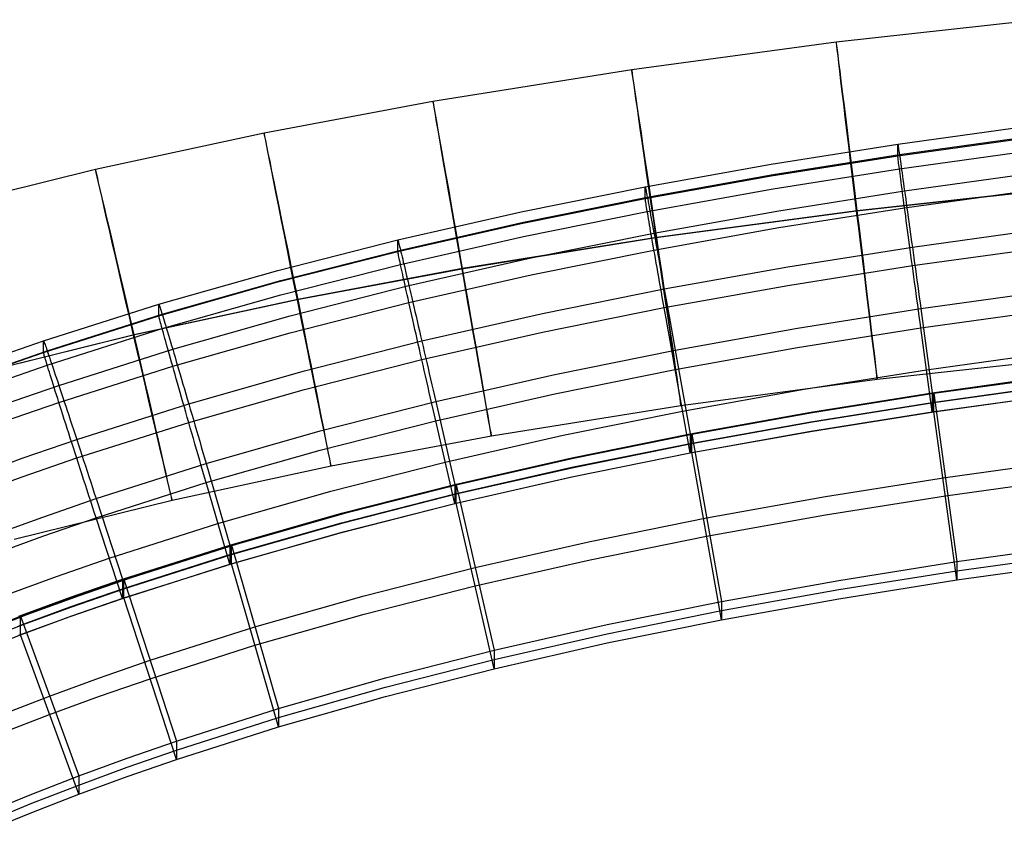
# Model space of a CAD drawing. Extents: x -1634 to -184, y -278 to 263.
# Tile 95 of 242: x -1528 to -1470, y 146 to 194. Entities that reach past the tile are written whole.
import ezdxf

# ---------------------------------------------------------------- set-up
doc = ezdxf.new("R2010")
doc.units = 0
doc.layers.add('PREDEFINITO', color=7, linetype='CONTINUOUS')

msp = doc.modelspace()

# ---------------------------------------------------------------- linework, layer by layer
at = {"layer": 'PREDEFINITO'}
for p, q in [((-1468.223, 194.253, 296.065), (-1480.277, 192.92, 296.098)), ((-1480.277, 192.92, 296.098), (-1492.313, 191.31, 296.132)), ((-1492.313, 191.31, 296.132), (-1504.002, 189.438, 296.165)), ((-1504.002, 189.438, 296.165), (-1513.942, 187.575, 296.193)), ((-1476.656, 186.92, 429.851), (-1469.175, 187.962, 429.828)), ((-1513.942, 187.575, 296.193), (-1523.861, 185.433, 296.222)), ((-1476.656, 186.243, 399.859), (-1469.175, 187.284, 399.835)), ((-1476.561, 186.308, 433.547), (-1469.093, 187.348, 433.524)), ((-1484.102, 185.741, 429.878), (-1476.656, 186.92, 429.851)), ((-1476.656, 186.92, 429.851), (-1476.655, 186.922, 430.193)), ((-1476.656, 186.243, 399.859), (-1476.656, 186.92, 429.851)), ((-1476.655, 186.922, 430.193), (-1476.653, 186.912, 430.534)), ((-1476.653, 186.912, 430.534), (-1476.649, 186.891, 430.875)), ((-1476.649, 186.891, 430.875), (-1476.643, 186.859, 431.215)), ((-1476.643, 186.859, 431.215), (-1476.636, 186.814, 431.553)), ((-1476.636, 186.814, 431.553), (-1476.628, 186.759, 431.89)), ((-1476.628, 186.759, 431.89), (-1476.617, 186.692, 432.225)), ((-1476.617, 186.692, 432.225), (-1476.606, 186.614, 432.557)), ((-1476.606, 186.614, 432.557), (-1476.593, 186.524, 432.886)), ((-1476.593, 186.524, 432.886), (-1476.578, 186.424, 433.212)), ((-1484.102, 185.063, 399.886), (-1476.656, 186.243, 399.859)), ((-1483.993, 185.13, 433.574), (-1476.561, 186.308, 433.547)), ((-1476.655, 186.229, 399.518), (-1476.656, 186.243, 399.859)), ((-1476.653, 186.204, 399.177), (-1476.655, 186.229, 399.518)), ((-1476.649, 186.168, 398.838), (-1476.653, 186.204, 399.177)), ((-1476.643, 186.12, 398.5), (-1476.649, 186.168, 398.838)), ((-1476.636, 186.061, 398.164), (-1476.643, 186.12, 398.5)), ((-1476.628, 185.99, 397.83), (-1476.636, 186.061, 398.164)), ((-1476.617, 185.908, 397.498), (-1476.628, 185.99, 397.83)), ((-1476.578, 186.424, 433.212), (-1476.562, 186.312, 433.534)), ((-1476.562, 186.312, 433.534), (-1476.544, 186.19, 433.853)), ((-1476.561, 185.464, 396.195), (-1469.093, 186.504, 396.171)), ((-1476.544, 186.19, 433.853), (-1476.525, 186.057, 434.167)), ((-1476.525, 186.057, 434.167), (-1476.504, 185.914, 434.476)), ((-1523.861, 185.433, 296.222), (-1533.761, 182.979, 296.251)), ((-1491.518, 184.411, 429.908), (-1484.102, 185.741, 429.878)), ((-1483.993, 184.287, 396.221), (-1476.561, 185.464, 396.195)), ((-1476.606, 185.815, 397.17), (-1476.617, 185.908, 397.498)), ((-1476.593, 185.711, 396.845), (-1476.606, 185.815, 397.17)), ((-1476.578, 185.596, 396.524), (-1476.593, 185.711, 396.845)), ((-1476.562, 185.47, 396.207), (-1476.578, 185.596, 396.524)), ((-1476.544, 185.333, 395.895), (-1476.562, 185.47, 396.207)), ((-1476.504, 185.914, 434.476), (-1476.482, 185.76, 434.78)), ((-1476.482, 185.76, 434.78), (-1476.459, 185.596, 435.078)), ((-1476.459, 185.596, 435.078), (-1476.434, 185.422, 435.371)), ((-1476.434, 185.422, 435.371), (-1476.408, 185.238, 435.657)), ((-1491.518, 183.733, 399.916), (-1484.102, 185.063, 399.886)), ((-1491.394, 183.803, 433.604), (-1483.993, 185.13, 433.574)), ((-1476.525, 185.186, 395.587), (-1476.544, 185.333, 395.895)), ((-1476.504, 185.029, 395.285), (-1476.525, 185.186, 395.587)), ((-1476.482, 184.861, 394.988), (-1476.504, 185.029, 395.285)), ((-1476.459, 184.684, 394.697), (-1476.482, 184.861, 394.988)), ((-1476.408, 185.238, 435.657), (-1476.381, 185.044, 435.937)), ((-1476.381, 185.044, 435.937), (-1476.352, 184.841, 436.211)), ((-1476.352, 184.841, 436.211), (-1476.323, 184.629, 436.477)), ((-1476.259, 184.179, 436.986), (-1468.832, 185.214, 436.963)), ((-1498.815, 182.936, 429.941), (-1491.518, 184.411, 429.908)), ((-1491.518, 184.411, 429.908), (-1491.517, 184.412, 430.249)), ((-1491.518, 183.733, 399.916), (-1491.518, 184.411, 429.908)), ((-1491.517, 184.412, 430.249), (-1491.514, 184.403, 430.591)), ((-1491.514, 184.403, 430.591), (-1491.509, 184.382, 430.931)), ((-1491.509, 184.382, 430.931), (-1491.502, 184.35, 431.271)), ((-1491.502, 184.35, 431.271), (-1491.492, 184.306, 431.61)), ((-1491.492, 184.306, 431.61), (-1491.481, 184.251, 431.947)), ((-1491.481, 184.251, 431.947), (-1491.468, 184.184, 432.281)), ((-1491.394, 182.959, 396.251), (-1483.993, 184.287, 396.221)), ((-1467.253, 184.29, 286.076), (-1479.095, 182.98, 286.108)), ((-1467.2, 184.316, 306.076), (-1479.043, 183.007, 306.108)), ((-1476.434, 184.497, 394.413), (-1476.459, 184.684, 394.697)), ((-1476.408, 184.3, 394.135), (-1476.434, 184.497, 394.413)), ((-1476.381, 184.094, 393.864), (-1476.408, 184.3, 394.135)), ((-1476.323, 184.629, 436.477), (-1476.292, 184.408, 436.735)), ((-1476.292, 184.408, 436.735), (-1476.259, 184.179, 436.986)), ((-1476.259, 183.182, 392.855), (-1468.832, 184.217, 392.832)), ((-1498.815, 182.259, 399.949), (-1491.518, 183.733, 399.916)), ((-1498.676, 182.331, 433.637), (-1491.394, 183.803, 433.604)), ((-1491.517, 183.72, 399.574), (-1491.518, 183.733, 399.916)), ((-1491.514, 183.695, 399.234), (-1491.517, 183.72, 399.574)), ((-1491.509, 183.659, 398.894), (-1491.514, 183.695, 399.234)), ((-1491.502, 183.611, 398.556), (-1491.509, 183.659, 398.894)), ((-1491.468, 184.184, 432.281), (-1491.453, 184.107, 432.613)), ((-1491.453, 184.107, 432.613), (-1491.436, 184.018, 432.943)), ((-1491.436, 184.018, 432.943), (-1491.416, 183.918, 433.269)), ((-1491.416, 183.918, 433.269), (-1491.395, 183.807, 433.591)), ((-1491.395, 183.807, 433.591), (-1491.372, 183.686, 433.909)), ((-1491.372, 183.686, 433.909), (-1491.347, 183.554, 434.223)), ((-1483.648, 183.008, 437.013), (-1476.259, 184.179, 436.986)), ((-1476.352, 183.879, 393.6), (-1476.381, 184.094, 393.864)), ((-1476.323, 183.655, 393.344), (-1476.352, 183.879, 393.6)), ((-1476.292, 183.423, 393.096), (-1476.323, 183.655, 393.344)), ((-1476.259, 184.179, 436.986), (-1476.226, 183.941, 437.229)), ((-1476.226, 183.941, 437.229), (-1476.192, 183.695, 437.463)), ((-1476.192, 183.695, 437.463), (-1476.156, 183.442, 437.689)), ((-1491.492, 183.552, 398.22), (-1491.502, 183.611, 398.556)), ((-1491.481, 183.482, 397.886), (-1491.492, 183.552, 398.22)), ((-1491.468, 183.4, 397.555), (-1491.481, 183.482, 397.886)), ((-1491.453, 183.308, 397.227), (-1491.468, 183.4, 397.555)), ((-1491.436, 183.204, 396.902), (-1491.453, 183.308, 397.227)), ((-1491.416, 183.09, 396.581), (-1491.436, 183.204, 396.902)), ((-1491.395, 182.965, 396.264), (-1491.416, 183.09, 396.581)), ((-1491.347, 183.554, 434.223), (-1491.321, 183.411, 434.532)), ((-1491.321, 183.411, 434.532), (-1491.292, 183.258, 434.836)), ((-1491.292, 183.258, 434.836), (-1491.262, 183.095, 435.135)), ((-1491.262, 183.095, 435.135), (-1491.23, 182.922, 435.427)), ((-1483.648, 182.011, 392.882), (-1476.259, 183.182, 392.855)), ((-1476.259, 183.182, 392.855), (-1476.292, 183.423, 393.096)), ((-1476.226, 182.934, 392.624), (-1476.259, 183.182, 392.855)), ((-1476.156, 183.442, 437.689), (-1476.12, 183.18, 437.906)), ((-1476.12, 183.18, 437.906), (-1476.083, 182.912, 438.113)), ((-1506.071, 181.289, 429.978), (-1498.815, 182.936, 429.941)), ((-1498.676, 181.488, 396.284), (-1491.394, 182.959, 396.251)), ((-1491.372, 182.829, 395.951), (-1491.395, 182.965, 396.264)), ((-1491.347, 182.683, 395.644), (-1491.372, 182.829, 395.951)), ((-1491.321, 182.526, 395.341), (-1491.347, 182.683, 395.644)), ((-1491.292, 182.36, 395.044), (-1491.321, 182.526, 395.341)), ((-1491.23, 182.922, 435.427), (-1491.196, 182.74, 435.714)), ((-1491.196, 182.74, 435.714), (-1491.16, 182.548, 435.994)), ((-1491.16, 182.548, 435.994), (-1491.123, 182.346, 436.267)), ((-1491.002, 181.688, 437.042), (-1483.648, 183.008, 437.013)), ((-1479.095, 182.98, 286.108), (-1490.889, 181.402, 286.141)), ((-1479.043, 183.007, 306.108), (-1490.836, 181.429, 306.141)), ((-1476.192, 182.678, 392.401), (-1476.226, 182.934, 392.624)), ((-1476.156, 182.414, 392.186), (-1476.192, 182.678, 392.401)), ((-1476.083, 182.912, 438.113), (-1476.045, 182.637, 438.312)), ((-1476.045, 182.637, 438.312), (-1476.005, 182.355, 438.501)), ((-1506.071, 180.612, 399.986), (-1498.815, 182.259, 399.949)), ((-1505.915, 180.688, 433.674), (-1498.676, 182.331, 433.637)), ((-1491.262, 182.184, 394.754), (-1491.292, 182.36, 395.044)), ((-1491.23, 181.998, 394.469), (-1491.262, 182.184, 394.754)), ((-1491.196, 181.802, 394.191), (-1491.23, 181.998, 394.469)), ((-1491.123, 182.346, 436.267), (-1491.085, 182.135, 436.533)), ((-1491.085, 182.135, 436.533), (-1491.044, 181.916, 436.791)), ((-1491.044, 181.916, 436.791), (-1491.002, 181.688, 437.042)), ((-1491.002, 180.691, 392.911), (-1483.648, 182.011, 392.882)), ((-1476.12, 182.143, 391.982), (-1476.156, 182.414, 392.186)), ((-1476.083, 181.866, 391.786), (-1476.12, 182.143, 391.982)), ((-1476.005, 182.355, 438.501), (-1475.966, 182.067, 438.68)), ((-1475.966, 182.067, 438.68), (-1475.925, 181.773, 438.849)), ((-1475.8, 180.871, 439.288), (-1468.434, 181.898, 439.265)), ((-1505.915, 179.845, 396.322), (-1498.676, 181.488, 396.284)), ((-1490.889, 181.402, 286.141), (-1502.311, 179.573, 286.173)), ((-1490.836, 181.429, 306.141), (-1502.259, 179.6, 306.173)), ((-1498.234, 180.226, 437.075), (-1491.002, 181.688, 437.042)), ((-1491.16, 181.598, 393.92), (-1491.196, 181.802, 394.191)), ((-1491.123, 181.384, 393.656), (-1491.16, 181.598, 393.92)), ((-1491.085, 181.162, 393.4), (-1491.123, 181.384, 393.656)), ((-1491.002, 181.688, 437.042), (-1490.959, 181.452, 437.285)), ((-1490.959, 181.452, 437.285), (-1490.915, 181.208, 437.519)), ((-1476.045, 181.582, 391.6), (-1476.083, 181.866, 391.786)), ((-1476.005, 181.292, 391.425), (-1476.045, 181.582, 391.6)), ((-1475.925, 181.773, 438.849), (-1475.883, 181.473, 439.007)), ((-1475.883, 181.473, 439.007), (-1475.841, 181.169, 439.156)), ((-1513.13, 179.495, 430.019), (-1506.071, 181.289, 429.978)), ((-1506.071, 181.289, 429.978), (-1506.07, 181.291, 430.32)), ((-1506.071, 180.612, 399.986), (-1506.071, 181.289, 429.978)), ((-1506.07, 181.291, 430.32), (-1506.066, 181.282, 430.661)), ((-1506.066, 181.282, 430.661), (-1506.06, 181.261, 431.002)), ((-1506.06, 181.261, 431.002), (-1506.051, 181.229, 431.342)), ((-1506.051, 181.229, 431.342), (-1506.039, 181.186, 431.68)), ((-1506.039, 181.186, 431.68), (-1506.025, 181.132, 432.017)), ((-1506.025, 181.132, 432.017), (-1506.008, 181.066, 432.352)), ((-1506.008, 181.066, 432.352), (-1505.989, 180.989, 432.684)), ((-1505.989, 180.989, 432.684), (-1505.967, 180.901, 433.013)), ((-1505.967, 180.901, 433.013), (-1505.943, 180.802, 433.339)), ((-1505.943, 180.802, 433.339), (-1505.916, 180.693, 433.661)), ((-1491.044, 180.931, 393.152), (-1491.085, 181.162, 393.4)), ((-1491.002, 180.692, 392.912), (-1491.044, 180.931, 393.152)), ((-1490.915, 181.208, 437.519), (-1490.869, 180.956, 437.745)), ((-1490.869, 180.956, 437.745), (-1490.821, 180.696, 437.962)), ((-1483.122, 179.71, 439.314), (-1475.8, 180.871, 439.288)), ((-1475.966, 180.996, 391.259), (-1476.005, 181.292, 391.425)), ((-1475.925, 180.695, 391.103), (-1475.966, 180.996, 391.259)), ((-1475.841, 181.169, 439.156), (-1475.799, 180.859, 439.293)), ((-1475.8, 179.774, 390.705), (-1468.434, 180.801, 390.682)), ((-1475.799, 180.859, 439.293), (-1475.755, 180.545, 439.42)), ((-1513.13, 178.817, 400.027), (-1506.071, 180.612, 399.986)), ((-1512.955, 178.898, 433.714), (-1505.915, 180.688, 433.674)), ((-1506.07, 180.599, 399.645), (-1506.071, 180.612, 399.986)), ((-1506.066, 180.574, 399.304), (-1506.07, 180.599, 399.645)), ((-1506.06, 180.538, 398.965), (-1506.066, 180.574, 399.304)), ((-1506.051, 180.491, 398.627), (-1506.06, 180.538, 398.965)), ((-1506.039, 180.432, 398.291), (-1506.051, 180.491, 398.627)), ((-1506.025, 180.362, 397.957), (-1506.039, 180.432, 398.291)), ((-1506.008, 180.282, 397.625), (-1506.025, 180.362, 397.957)), ((-1505.989, 180.19, 397.297), (-1506.008, 180.282, 397.625)), ((-1505.967, 180.087, 396.972), (-1505.989, 180.19, 397.297)), ((-1505.916, 180.693, 433.661), (-1505.887, 180.573, 433.98)), ((-1505.887, 180.573, 433.98), (-1505.855, 180.442, 434.293)), ((-1505.855, 180.442, 434.293), (-1505.821, 180.301, 434.602)), ((-1505.821, 180.301, 434.602), (-1505.785, 180.15, 434.906)), ((-1505.418, 178.595, 437.112), (-1498.234, 180.226, 437.075)), ((-1498.234, 179.23, 392.944), (-1491.002, 180.691, 392.911)), ((-1490.959, 180.445, 392.68), (-1491.002, 180.692, 392.912)), ((-1490.915, 180.19, 392.457), (-1490.959, 180.445, 392.68)), ((-1490.869, 179.928, 392.243), (-1490.915, 180.19, 392.457)), ((-1490.821, 180.696, 437.962), (-1490.773, 180.429, 438.17)), ((-1490.773, 180.429, 438.17), (-1490.723, 180.156, 438.368)), ((-1490.723, 180.156, 438.368), (-1490.672, 179.876, 438.557)), ((-1475.883, 180.388, 390.958), (-1475.925, 180.695, 391.103)), ((-1475.841, 180.077, 390.824), (-1475.883, 180.388, 390.958)), ((-1475.755, 180.545, 439.42), (-1475.712, 180.227, 439.536)), ((-1475.712, 180.227, 439.536), (-1475.667, 179.905, 439.641)), ((-1512.955, 178.055, 396.362), (-1505.915, 179.845, 396.322)), ((-1502.311, 179.573, 286.173), (-1511.996, 177.758, 286.201)), ((-1502.259, 179.6, 306.173), (-1511.944, 177.785, 306.201)), ((-1505.943, 179.974, 396.651), (-1505.967, 180.087, 396.972)), ((-1505.916, 179.85, 396.334), (-1505.943, 179.974, 396.651)), ((-1505.887, 179.716, 396.021), (-1505.916, 179.85, 396.334)), ((-1505.855, 179.571, 395.714), (-1505.887, 179.716, 396.021)), ((-1505.785, 180.15, 434.906), (-1505.747, 179.988, 435.205)), ((-1505.747, 179.988, 435.205), (-1505.706, 179.817, 435.497)), ((-1505.706, 179.817, 435.497), (-1505.663, 179.636, 435.784)), ((-1505.663, 179.636, 435.784), (-1505.618, 179.446, 436.064)), ((-1490.821, 179.659, 392.038), (-1490.869, 179.928, 392.243)), ((-1490.773, 179.383, 391.842), (-1490.821, 179.659, 392.038)), ((-1490.672, 179.876, 438.557), (-1490.621, 179.59, 438.736)), ((-1490.621, 179.59, 438.736), (-1490.568, 179.298, 438.904)), ((-1490.406, 178.402, 439.344), (-1483.122, 179.71, 439.314)), ((-1483.122, 178.613, 390.731), (-1475.8, 179.774, 390.705)), ((-1475.799, 179.762, 390.7), (-1475.841, 180.077, 390.824)), ((-1475.755, 179.443, 390.588), (-1475.799, 179.762, 390.7)), ((-1475.667, 179.905, 439.641), (-1475.622, 179.58, 439.735)), ((-1475.622, 179.58, 439.735), (-1475.577, 179.252, 439.818)), ((-1520.13, 177.503, 430.064), (-1513.13, 179.495, 430.019)), ((-1505.821, 179.416, 395.411), (-1505.855, 179.571, 395.714)), ((-1505.785, 179.251, 395.115), (-1505.821, 179.416, 395.411)), ((-1505.747, 179.076, 394.824), (-1505.785, 179.251, 395.115)), ((-1505.706, 178.892, 394.539), (-1505.747, 179.076, 394.824)), ((-1505.618, 179.446, 436.064), (-1505.571, 179.246, 436.337)), ((-1505.571, 179.246, 436.337), (-1505.522, 179.038, 436.603)), ((-1505.522, 179.038, 436.603), (-1505.471, 178.821, 436.861)), ((-1505.418, 177.598, 392.981), (-1498.234, 179.23, 392.944)), ((-1490.723, 179.101, 391.656), (-1490.773, 179.383, 391.842)), ((-1490.672, 178.813, 391.48), (-1490.723, 179.101, 391.656)), ((-1490.568, 179.298, 438.904), (-1490.514, 179, 439.063)), ((-1490.514, 179, 439.063), (-1490.459, 178.698, 439.211)), ((-1475.712, 179.12, 390.486), (-1475.755, 179.443, 390.588)), ((-1475.667, 178.793, 390.396), (-1475.712, 179.12, 390.486)), ((-1475.577, 179.252, 439.818), (-1475.532, 178.921, 439.889)), ((-1520.13, 176.826, 400.072), (-1513.13, 178.817, 400.027)), ((-1519.935, 176.912, 433.759), (-1512.955, 178.898, 433.714)), ((-1512.4, 176.819, 437.152), (-1505.418, 178.595, 437.112)), ((-1505.663, 178.699, 394.261), (-1505.706, 178.892, 394.539)), ((-1505.618, 178.496, 393.99), (-1505.663, 178.699, 394.261)), ((-1505.571, 178.284, 393.726), (-1505.618, 178.496, 393.99)), ((-1505.471, 178.821, 436.861), (-1505.418, 178.595, 437.112)), ((-1505.418, 178.595, 437.112), (-1505.363, 178.361, 437.355)), ((-1490.621, 178.519, 391.315), (-1490.672, 178.813, 391.48)), ((-1490.568, 178.22, 391.159), (-1490.621, 178.519, 391.315)), ((-1490.459, 178.698, 439.211), (-1490.404, 178.39, 439.349)), ((-1490.406, 177.305, 390.761), (-1483.122, 178.613, 390.731)), ((-1475.622, 178.464, 390.317), (-1475.667, 178.793, 390.396)), ((-1475.577, 178.133, 390.249), (-1475.622, 178.464, 390.317)), ((-1475.532, 178.921, 439.889), (-1475.486, 178.588, 439.949)), ((-1475.486, 178.588, 439.949), (-1475.44, 178.253, 439.997)), ((-1519.935, 176.068, 396.407), (-1512.955, 178.055, 396.362)), ((-1505.522, 178.064, 393.47), (-1505.571, 178.284, 393.726)), ((-1505.471, 177.835, 393.222), (-1505.522, 178.064, 393.47)), ((-1505.418, 177.599, 392.981), (-1505.471, 177.835, 393.222)), ((-1505.363, 178.361, 437.355), (-1505.307, 178.119, 437.589)), ((-1505.307, 178.119, 437.589), (-1505.248, 177.87, 437.815)), ((-1505.248, 177.87, 437.815), (-1505.189, 177.613, 438.031)), ((-1497.561, 176.955, 439.377), (-1490.406, 178.402, 439.344)), ((-1490.514, 177.915, 391.014), (-1490.568, 178.22, 391.159)), ((-1490.459, 177.606, 390.88), (-1490.514, 177.915, 391.014)), ((-1490.404, 178.39, 439.349), (-1490.347, 178.078, 439.476)), ((-1490.347, 178.078, 439.476), (-1490.29, 177.762, 439.592)), ((-1475.532, 177.799, 390.193), (-1475.577, 178.133, 390.249)), ((-1475.44, 178.253, 439.997), (-1475.394, 177.917, 440.034)), ((-1475.394, 177.917, 440.034), (-1475.348, 177.579, 440.059)), ((-1475.302, 177.241, 440.072), (-1468.003, 178.26, 440.049)), ((-1526.914, 175.344, 430.113), (-1520.13, 177.503, 430.064)), ((-1511.996, 177.758, 286.201), (-1521.633, 175.677, 286.229)), ((-1511.944, 177.785, 306.201), (-1521.581, 175.703, 306.229)), ((-1520.13, 177.503, 430.064), (-1520.128, 177.505, 430.405)), ((-1520.13, 176.826, 400.072), (-1520.13, 177.503, 430.064)), ((-1520.128, 177.505, 430.405), (-1520.124, 177.496, 430.747)), ((-1520.124, 177.496, 430.747), (-1520.115, 177.476, 431.087)), ((-1520.115, 177.476, 431.087), (-1520.104, 177.444, 431.427)), ((-1520.104, 177.444, 431.427), (-1520.09, 177.402, 431.766)), ((-1520.09, 177.402, 431.766), (-1520.072, 177.348, 432.102)), ((-1520.072, 177.348, 432.102), (-1520.051, 177.284, 432.437)), ((-1520.051, 177.284, 432.437), (-1520.027, 177.208, 432.769)), ((-1512.4, 175.822, 393.021), (-1505.418, 177.598, 392.981)), ((-1505.363, 177.354, 392.75), (-1505.418, 177.599, 392.981)), ((-1505.307, 177.102, 392.526), (-1505.363, 177.354, 392.75)), ((-1505.189, 177.613, 438.031), (-1505.127, 177.349, 438.239)), ((-1505.127, 177.349, 438.239), (-1505.064, 177.078, 438.437)), ((-1497.561, 175.858, 390.793), (-1490.406, 177.305, 390.761)), ((-1490.404, 177.293, 390.756), (-1490.459, 177.606, 390.88)), ((-1490.347, 176.976, 390.643), (-1490.404, 177.293, 390.756)), ((-1490.29, 177.762, 439.592), (-1490.233, 177.442, 439.697)), ((-1490.233, 177.442, 439.697), (-1490.175, 177.119, 439.791)), ((-1475.486, 177.463, 390.148), (-1475.532, 177.799, 390.193)), ((-1475.44, 177.127, 390.115), (-1475.486, 177.463, 390.148)), ((-1475.348, 177.579, 440.059), (-1475.302, 177.241, 440.072)), ((-1526.914, 174.667, 400.12), (-1520.13, 176.826, 400.072)), ((-1526.697, 174.76, 433.808), (-1519.935, 176.912, 433.759)), ((-1520.128, 176.812, 399.73), (-1520.13, 176.826, 400.072)), ((-1520.124, 176.788, 399.39), (-1520.128, 176.812, 399.73)), ((-1520.115, 176.752, 399.05), (-1520.124, 176.788, 399.39)), ((-1520.104, 176.706, 398.712), (-1520.115, 176.752, 399.05)), ((-1520.09, 176.648, 398.376), (-1520.104, 176.706, 398.712)), ((-1520.027, 177.208, 432.769), (-1520, 177.121, 433.098)), ((-1520, 177.121, 433.098), (-1519.969, 177.024, 433.424)), ((-1519.969, 177.024, 433.424), (-1519.936, 176.916, 433.747)), ((-1519.936, 176.916, 433.747), (-1519.9, 176.798, 434.065)), ((-1519.9, 176.798, 434.065), (-1519.86, 176.669, 434.379)), ((-1519.315, 174.85, 437.197), (-1512.4, 176.819, 437.152)), ((-1505.248, 176.842, 392.312), (-1505.307, 177.102, 392.526)), ((-1505.189, 176.576, 392.107), (-1505.248, 176.842, 392.312)), ((-1505.064, 177.078, 438.437), (-1505, 176.801, 438.626)), ((-1505, 176.801, 438.626), (-1504.934, 176.518, 438.805)), ((-1504.662, 175.342, 439.413), (-1497.561, 176.955, 439.377)), ((-1490.29, 176.655, 390.542), (-1490.347, 176.976, 390.643)), ((-1490.175, 177.119, 439.791), (-1490.116, 176.793, 439.873)), ((-1490.116, 176.793, 439.873), (-1490.057, 176.465, 439.944)), ((-1482.552, 176.09, 440.098), (-1475.302, 177.241, 440.072)), ((-1475.394, 176.789, 390.093), (-1475.44, 177.127, 390.115)), ((-1475.348, 176.451, 390.083), (-1475.394, 176.789, 390.093)), ((-1475.302, 177.241, 440.072), (-1474.625, 172.289, 440.184)), ((-1475.302, 176.113, 390.085), (-1468.003, 177.131, 390.062)), ((-1520.072, 176.579, 398.042), (-1520.09, 176.648, 398.376)), ((-1520.051, 176.499, 397.711), (-1520.072, 176.579, 398.042)), ((-1520.027, 176.409, 397.382), (-1520.051, 176.499, 397.711)), ((-1520, 176.308, 397.057), (-1520.027, 176.409, 397.382)), ((-1519.969, 176.196, 396.736), (-1520, 176.308, 397.057)), ((-1519.936, 176.074, 396.419), (-1519.969, 176.196, 396.736)), ((-1519.86, 176.669, 434.379), (-1519.818, 176.53, 434.688)), ((-1519.818, 176.53, 434.688), (-1519.773, 176.381, 434.991)), ((-1519.773, 176.381, 434.991), (-1519.725, 176.223, 435.29)), ((-1519.725, 176.223, 435.29), (-1519.674, 176.054, 435.582)), ((-1505.127, 176.303, 391.912), (-1505.189, 176.576, 392.107)), ((-1505.064, 176.023, 391.726), (-1505.127, 176.303, 391.912)), ((-1504.934, 176.518, 438.805), (-1504.867, 176.229, 438.974)), ((-1504.867, 176.229, 438.974), (-1504.799, 175.934, 439.132)), ((-1490.233, 176.33, 390.451), (-1490.29, 176.655, 390.542)), ((-1490.175, 176.003, 390.372), (-1490.233, 176.33, 390.451)), ((-1490.057, 176.465, 439.944), (-1489.998, 176.134, 440.004)), ((-1489.998, 176.134, 440.004), (-1489.938, 175.801, 440.052)), ((-1482.552, 174.962, 390.111), (-1475.302, 176.113, 390.085)), ((-1475.302, 176.113, 390.085), (-1475.348, 176.451, 390.083)), ((-1474.625, 171.161, 390.197), (-1475.302, 176.113, 390.085)), ((-1521.633, 175.677, 286.229), (-1531.226, 173.299, 286.257)), ((-1521.581, 175.703, 306.229), (-1531.174, 173.326, 306.257)), ((-1526.697, 173.917, 396.455), (-1519.935, 176.068, 396.407)), ((-1519.9, 175.941, 396.107), (-1519.936, 176.074, 396.419)), ((-1519.86, 175.798, 395.799), (-1519.9, 175.941, 396.107)), ((-1519.818, 175.646, 395.497), (-1519.86, 175.798, 395.799)), ((-1519.773, 175.483, 395.2), (-1519.818, 175.646, 395.497)), ((-1519.674, 176.054, 435.582), (-1519.621, 175.876, 435.869)), ((-1519.621, 175.876, 435.869), (-1519.565, 175.688, 436.149)), ((-1519.565, 175.688, 436.149), (-1519.506, 175.492, 436.422)), ((-1519.315, 173.854, 393.066), (-1512.4, 175.822, 393.021)), ((-1505, 175.738, 391.55), (-1505.064, 176.023, 391.726)), ((-1504.934, 175.447, 391.384), (-1505, 175.738, 391.55)), ((-1504.799, 175.934, 439.132), (-1504.729, 175.634, 439.28)), ((-1504.729, 175.634, 439.28), (-1504.659, 175.33, 439.418)), ((-1504.662, 174.245, 390.83), (-1497.561, 175.858, 390.793)), ((-1490.116, 175.674, 390.304), (-1490.175, 176.003, 390.372)), ((-1490.057, 175.342, 390.248), (-1490.116, 175.674, 390.304)), ((-1489.938, 175.801, 440.052), (-1489.878, 175.467, 440.089)), ((-1489.758, 174.796, 440.128), (-1482.552, 176.09, 440.098)), ((-1530.219, 174.201, 430.139), (-1526.914, 175.344, 430.113)), ((-1526.914, 175.344, 430.113), (-1526.912, 175.347, 430.454)), ((-1526.914, 174.667, 400.12), (-1526.914, 175.344, 430.113)), ((-1526.912, 175.347, 430.454), (-1526.907, 175.338, 430.795)), ((-1526.907, 175.338, 430.795), (-1526.898, 175.318, 431.136)), ((-1526.898, 175.318, 431.136), (-1526.885, 175.287, 431.476)), ((-1526.885, 175.287, 431.476), (-1526.869, 175.245, 431.814)), ((-1526.869, 175.245, 431.814), (-1526.849, 175.192, 432.151)), ((-1526.849, 175.192, 432.151), (-1526.826, 175.128, 432.486)), ((-1526.826, 175.128, 432.486), (-1526.799, 175.053, 432.818)), ((-1526.799, 175.053, 432.818), (-1526.769, 174.967, 433.147)), ((-1526.769, 174.967, 433.147), (-1526.736, 174.871, 433.473)), ((-1519.725, 175.311, 394.909), (-1519.773, 175.483, 395.2)), ((-1519.674, 175.129, 394.624), (-1519.725, 175.311, 394.909)), ((-1519.621, 174.938, 394.346), (-1519.674, 175.129, 394.624)), ((-1519.565, 174.738, 394.075), (-1519.621, 174.938, 394.346)), ((-1519.506, 175.492, 436.422), (-1519.445, 175.287, 436.688)), ((-1519.445, 175.287, 436.688), (-1519.381, 175.073, 436.946)), ((-1519.381, 175.073, 436.946), (-1519.315, 174.85, 437.197)), ((-1511.555, 173.587, 439.453), (-1504.662, 175.342, 439.413)), ((-1504.867, 175.15, 391.228), (-1504.934, 175.447, 391.384)), ((-1504.799, 174.849, 391.083), (-1504.867, 175.15, 391.228)), ((-1504.659, 175.33, 439.418), (-1504.588, 175.021, 439.545)), ((-1504.588, 175.021, 439.545), (-1504.515, 174.708, 439.661)), ((-1489.998, 175.009, 390.203), (-1490.057, 175.342, 390.248)), ((-1489.938, 174.675, 390.17), (-1489.998, 175.009, 390.203)), ((-1489.878, 175.467, 440.089), (-1489.818, 175.132, 440.114)), ((-1489.818, 175.132, 440.114), (-1489.758, 174.796, 440.128)), ((-1489.758, 173.667, 390.14), (-1482.552, 174.962, 390.111)), ((-1530.219, 173.524, 400.146), (-1526.914, 174.667, 400.12)), ((-1529.991, 173.621, 433.834), (-1526.697, 174.76, 433.808)), ((-1526.912, 174.654, 399.779), (-1526.914, 174.667, 400.12)), ((-1526.907, 174.63, 399.439), (-1526.912, 174.654, 399.779)), ((-1526.898, 174.594, 399.099), (-1526.907, 174.63, 399.439)), ((-1526.885, 174.548, 398.761), (-1526.898, 174.594, 399.099)), ((-1526.869, 174.491, 398.425), (-1526.885, 174.548, 398.761)), ((-1526.849, 174.422, 398.091), (-1526.869, 174.491, 398.425)), ((-1526.826, 174.343, 397.759), (-1526.849, 174.422, 398.091)), ((-1526.736, 174.871, 433.473), (-1526.699, 174.765, 433.795)), ((-1526.699, 174.765, 433.795), (-1526.658, 174.647, 434.113)), ((-1526.658, 174.647, 434.113), (-1526.614, 174.52, 434.427)), ((-1526.614, 174.52, 434.427), (-1526.567, 174.383, 434.736)), ((-1526.567, 174.383, 434.736), (-1526.517, 174.235, 435.04)), ((-1526.009, 172.72, 437.245), (-1519.315, 174.85, 437.197)), ((-1519.506, 174.53, 393.811), (-1519.565, 174.738, 394.075)), ((-1519.445, 174.313, 393.555), (-1519.506, 174.53, 393.811)), ((-1519.315, 174.85, 437.197), (-1519.247, 174.62, 437.439)), ((-1519.247, 174.62, 437.439), (-1519.177, 174.382, 437.673)), ((-1519.177, 174.382, 437.673), (-1519.104, 174.136, 437.899)), ((-1504.729, 174.543, 390.949), (-1504.799, 174.849, 391.083)), ((-1504.659, 174.233, 390.825), (-1504.729, 174.543, 390.949)), ((-1504.515, 174.708, 439.661), (-1504.442, 174.391, 439.766)), ((-1504.442, 174.391, 439.766), (-1504.369, 174.071, 439.86)), ((-1496.83, 173.364, 440.16), (-1489.758, 174.796, 440.128)), ((-1489.878, 174.339, 390.149), (-1489.938, 174.675, 390.17)), ((-1489.758, 174.796, 440.128), (-1488.878, 169.875, 440.239)), ((-1474.963, 173.637, 390.141), (-1467.71, 174.649, 390.118)), ((-1529.991, 172.777, 396.481), (-1526.697, 173.917, 396.455)), ((-1526.799, 174.254, 397.431), (-1526.826, 174.343, 397.759)), ((-1526.769, 174.154, 397.106), (-1526.799, 174.254, 397.431)), ((-1526.736, 174.043, 396.785), (-1526.769, 174.154, 397.106)), ((-1526.699, 173.922, 396.468), (-1526.736, 174.043, 396.785)), ((-1526.658, 173.79, 396.155), (-1526.699, 173.922, 396.468)), ((-1526.614, 173.649, 395.848), (-1526.658, 173.79, 396.155)), ((-1526.517, 174.235, 435.04), (-1526.464, 174.078, 435.338)), ((-1526.464, 174.078, 435.338), (-1526.408, 173.911, 435.631)), ((-1526.408, 173.911, 435.631), (-1526.348, 173.735, 435.917)), ((-1526.009, 171.723, 393.114), (-1519.315, 173.854, 393.066)), ((-1519.381, 174.087, 393.306), (-1519.445, 174.313, 393.555)), ((-1519.315, 173.854, 393.066), (-1519.381, 174.087, 393.306)), ((-1519.247, 173.613, 392.834), (-1519.315, 173.854, 393.066)), ((-1519.104, 174.136, 437.899), (-1519.029, 173.883, 438.116)), ((-1519.029, 173.883, 438.116), (-1518.953, 173.623, 438.323)), ((-1511.555, 172.49, 390.869), (-1504.662, 174.245, 390.83)), ((-1504.588, 173.918, 390.712), (-1504.659, 174.233, 390.825)), ((-1504.515, 173.6, 390.611), (-1504.588, 173.918, 390.712)), ((-1504.369, 174.071, 439.86), (-1504.294, 173.748, 439.942)), ((-1489.818, 174.003, 390.139), (-1489.878, 174.339, 390.149)), ((-1489.758, 173.667, 390.14), (-1489.818, 174.003, 390.139)), ((-1466.231, 174.353, 296.086), (-1477.862, 173.067, 296.119)), ((-1526.567, 173.498, 395.545), (-1526.614, 173.649, 395.848)), ((-1526.517, 173.337, 395.248), (-1526.567, 173.498, 395.545)), ((-1526.464, 173.166, 394.957), (-1526.517, 173.337, 395.248)), ((-1526.348, 173.735, 435.917), (-1526.286, 173.549, 436.197)), ((-1526.286, 173.549, 436.197), (-1526.221, 173.355, 436.47)), ((-1526.221, 173.355, 436.47), (-1526.153, 173.151, 436.736)), ((-1519.177, 173.364, 392.611), (-1519.247, 173.613, 392.834)), ((-1519.104, 173.108, 392.397), (-1519.177, 173.364, 392.611)), ((-1518.953, 173.623, 438.323), (-1518.874, 173.356, 438.521)), ((-1518.874, 173.356, 438.521), (-1518.794, 173.083, 438.71)), ((-1518.373, 171.645, 439.496), (-1511.555, 173.587, 439.453)), ((-1504.442, 173.279, 390.52), (-1504.515, 173.6, 390.611)), ((-1504.369, 172.955, 390.441), (-1504.442, 173.279, 390.52)), ((-1504.294, 173.748, 439.942), (-1504.22, 173.423, 440.013)), ((-1504.22, 173.423, 440.013), (-1504.144, 173.095, 440.073)), ((-1503.841, 171.771, 440.196), (-1496.83, 173.364, 440.16)), ((-1496.83, 172.236, 390.173), (-1489.758, 173.667, 390.14)), ((-1488.878, 168.748, 390.251), (-1489.758, 173.667, 390.14)), ((-1482.165, 172.493, 390.167), (-1474.963, 173.637, 390.141)), ((-1474.625, 172.289, 440.184), (-1467.417, 173.296, 440.162)), ((-1474.528, 172.259, 438.184), (-1467.32, 173.264, 438.162)), ((-1474.337, 172.318, 440.182), (-1467.153, 173.32, 440.16)), ((-1529.266, 171.592, 437.27), (-1526.009, 172.72, 437.245)), ((-1526.408, 172.986, 394.673), (-1526.464, 173.166, 394.957)), ((-1526.348, 172.797, 394.394), (-1526.408, 172.986, 394.673)), ((-1526.286, 172.599, 394.123), (-1526.348, 172.797, 394.394)), ((-1526.153, 173.151, 436.736), (-1526.082, 172.94, 436.994)), ((-1526.082, 172.94, 436.994), (-1526.009, 172.72, 437.245)), ((-1526.009, 172.72, 437.245), (-1525.933, 172.492, 437.487)), ((-1519.029, 172.846, 392.192), (-1519.104, 173.108, 392.397)), ((-1518.953, 172.577, 391.996), (-1519.029, 172.846, 392.192)), ((-1518.794, 173.083, 438.71), (-1518.712, 172.804, 438.889)), ((-1518.712, 172.804, 438.889), (-1518.628, 172.519, 439.057)), ((-1504.294, 172.629, 390.373), (-1504.369, 172.955, 390.441)), ((-1504.22, 172.301, 390.317), (-1504.294, 172.629, 390.373)), ((-1504.144, 173.095, 440.073), (-1504.069, 172.766, 440.121)), ((-1504.069, 172.766, 440.121), (-1503.993, 172.435, 440.158)), ((-1477.862, 173.067, 296.119), (-1489.412, 171.521, 296.151)), ((-1474.625, 171.725, 415.191), (-1467.417, 172.732, 415.168)), ((-1474.528, 171.716, 414.191), (-1467.32, 172.721, 414.168)), ((-1526.221, 172.393, 393.859), (-1526.286, 172.599, 394.123)), ((-1526.153, 172.178, 393.603), (-1526.221, 172.393, 393.859)), ((-1526.082, 171.954, 393.354), (-1526.153, 172.178, 393.603)), ((-1525.933, 172.492, 437.487), (-1525.854, 172.256, 437.721)), ((-1525.854, 172.256, 437.721), (-1525.774, 172.012, 437.947)), ((-1518.874, 172.301, 391.81), (-1518.953, 172.577, 391.996)), ((-1518.794, 172.02, 391.634), (-1518.874, 172.301, 391.81)), ((-1518.628, 172.519, 439.057), (-1518.543, 172.229, 439.216)), ((-1518.543, 172.229, 439.216), (-1518.457, 171.934, 439.364)), ((-1518.373, 170.548, 390.913), (-1511.555, 172.49, 390.869)), ((-1504.144, 171.971, 390.272), (-1504.22, 172.301, 390.317)), ((-1503.993, 172.435, 440.158), (-1503.917, 172.103, 440.183)), ((-1503.917, 172.103, 440.183), (-1503.841, 171.771, 440.196)), ((-1503.841, 170.642, 390.209), (-1496.83, 172.236, 390.173)), ((-1489.318, 171.207, 390.196), (-1482.165, 172.493, 390.167)), ((-1481.777, 171.152, 440.21), (-1474.625, 172.289, 440.184)), ((-1481.681, 171.124, 438.21), (-1474.528, 172.259, 438.184)), ((-1481.467, 171.187, 440.207), (-1474.337, 172.318, 440.182)), ((-1474.625, 172.289, 440.184), (-1474.625, 171.161, 390.197)), ((-1474.625, 171.161, 390.197), (-1467.417, 172.168, 390.174)), ((-1474.528, 171.174, 390.197), (-1474.528, 172.259, 438.184)), ((-1474.528, 172.259, 438.184), (-1473.174, 162.354, 438.408)), ((-1474.528, 171.174, 390.197), (-1467.32, 172.179, 390.174)), ((-1529.266, 170.596, 393.139), (-1526.009, 171.723, 393.114)), ((-1526.009, 171.723, 393.114), (-1526.082, 171.954, 393.354)), ((-1525.933, 171.484, 392.882), (-1526.009, 171.723, 393.114)), ((-1525.854, 171.238, 392.659), (-1525.933, 171.484, 392.882)), ((-1525.774, 172.012, 437.947), (-1525.691, 171.762, 438.164)), ((-1525.691, 171.762, 438.164), (-1525.606, 171.504, 438.371)), ((-1525.606, 171.504, 438.371), (-1525.518, 171.24, 438.569)), ((-1524.961, 169.547, 439.544), (-1518.373, 171.645, 439.496)), ((-1518.712, 171.733, 391.468), (-1518.794, 172.02, 391.634)), ((-1518.628, 171.441, 391.312), (-1518.712, 171.733, 391.468)), ((-1518.457, 171.934, 439.364), (-1518.369, 171.634, 439.502)), ((-1518.369, 171.634, 439.502), (-1518.28, 171.329, 439.628)), ((-1510.637, 170.04, 440.235), (-1503.841, 171.771, 440.196)), ((-1504.069, 171.64, 390.239), (-1504.144, 171.971, 390.272)), ((-1503.993, 171.307, 390.217), (-1504.069, 171.64, 390.239)), ((-1503.841, 171.771, 440.196), (-1502.725, 166.898, 440.306)), ((-1489.412, 171.521, 296.151), (-1500.568, 169.735, 296.182)), ((-1481.778, 170.588, 415.216), (-1474.625, 171.725, 415.191)), ((-1481.681, 170.582, 414.216), (-1474.528, 171.716, 414.191)), ((-1525.774, 170.985, 392.445), (-1525.854, 171.238, 392.659)), ((-1525.691, 170.725, 392.239), (-1525.774, 170.985, 392.445)), ((-1525.518, 171.24, 438.569), (-1525.429, 170.97, 438.758)), ((-1525.429, 170.97, 438.758), (-1525.338, 170.694, 438.936)), ((-1518.543, 171.144, 391.167), (-1518.628, 171.441, 391.312)), ((-1518.457, 170.842, 391.032), (-1518.543, 171.144, 391.167)), ((-1518.28, 171.329, 439.628), (-1518.19, 171.021, 439.744)), ((-1518.19, 171.021, 439.744), (-1518.099, 170.709, 439.849)), ((-1503.917, 170.975, 390.207), (-1503.993, 171.307, 390.217)), ((-1503.841, 170.642, 390.209), (-1503.917, 170.975, 390.207)), ((-1496.334, 169.787, 390.228), (-1489.318, 171.207, 390.196)), ((-1488.878, 169.875, 440.239), (-1481.777, 171.152, 440.21)), ((-1488.782, 169.849, 438.239), (-1481.681, 171.124, 438.21)), ((-1488.541, 169.917, 440.235), (-1481.467, 171.187, 440.207)), ((-1481.778, 170.025, 390.223), (-1474.625, 171.161, 390.197)), ((-1481.681, 170.039, 390.222), (-1474.528, 171.174, 390.197)), ((-1473.174, 161.27, 390.42), (-1474.528, 171.174, 390.197)), ((-1525.606, 170.458, 392.044), (-1525.691, 170.725, 392.239)), ((-1525.518, 170.186, 391.858), (-1525.606, 170.458, 392.044)), ((-1525.338, 170.694, 438.936), (-1525.245, 170.412, 439.105)), ((-1525.245, 170.412, 439.105), (-1525.151, 170.124, 439.264)), ((-1524.961, 168.45, 390.96), (-1518.373, 170.548, 390.913)), ((-1518.369, 170.536, 390.909), (-1518.457, 170.842, 391.032)), ((-1518.28, 170.227, 390.796), (-1518.369, 170.536, 390.909)), ((-1518.099, 170.709, 439.849), (-1518.007, 170.394, 439.943)), ((-1518.007, 170.394, 439.943), (-1517.915, 170.076, 440.025)), ((-1510.637, 168.911, 390.248), (-1503.841, 170.642, 390.209)), ((-1502.725, 165.77, 390.319), (-1503.841, 170.642, 390.209)), ((-1488.878, 169.311, 415.245), (-1481.778, 170.588, 415.216)), ((-1488.782, 169.307, 414.245), (-1481.681, 170.582, 414.216)), ((-1525.429, 169.907, 391.682), (-1525.518, 170.186, 391.858)), ((-1525.338, 169.623, 391.516), (-1525.429, 169.907, 391.682)), ((-1525.151, 170.124, 439.264), (-1525.055, 169.832, 439.412)), ((-1525.055, 169.832, 439.412), (-1524.957, 169.535, 439.549)), ((-1518.19, 169.913, 390.694), (-1518.28, 170.227, 390.796)), ((-1518.099, 169.597, 390.603), (-1518.19, 169.913, 390.694)), ((-1517.915, 170.076, 440.025), (-1517.821, 169.755, 440.096)), ((-1517.821, 169.755, 440.096), (-1517.728, 169.432, 440.156)), ((-1517.349, 168.127, 440.278), (-1510.637, 170.04, 440.235)), ((-1500.568, 169.735, 296.182), (-1509.998, 167.968, 296.209)), ((-1503.283, 168.206, 390.264), (-1496.334, 169.787, 390.228)), ((-1495.837, 168.465, 440.271), (-1488.878, 169.875, 440.239)), ((-1495.742, 168.441, 438.271), (-1488.782, 169.849, 438.239)), ((-1495.475, 168.514, 440.267), (-1488.541, 169.917, 440.235)), ((-1488.878, 168.748, 390.251), (-1481.778, 170.025, 390.223)), ((-1488.878, 169.875, 440.239), (-1488.878, 168.748, 390.251)), ((-1488.782, 168.764, 390.251), (-1481.681, 170.039, 390.222)), ((-1488.782, 168.764, 390.251), (-1488.782, 169.849, 438.239)), ((-1488.782, 169.849, 438.239), (-1487.022, 160.008, 438.461)), ((-1528.163, 168.438, 439.569), (-1524.961, 169.547, 439.544)), ((-1525.245, 169.334, 391.36), (-1525.338, 169.623, 391.516)), ((-1525.151, 169.04, 391.214), (-1525.245, 169.334, 391.36)), ((-1524.957, 169.535, 439.549), (-1524.858, 169.234, 439.676)), ((-1524.858, 169.234, 439.676), (-1524.758, 168.929, 439.791)), ((-1518.007, 169.278, 390.524), (-1518.099, 169.597, 390.603)), ((-1517.915, 168.956, 390.456), (-1518.007, 169.278, 390.524)), ((-1517.728, 169.432, 440.156), (-1517.633, 169.107, 440.204)), ((-1495.837, 167.902, 415.277), (-1488.878, 169.311, 415.245)), ((-1495.742, 167.899, 414.277), (-1488.782, 169.307, 414.245)), ((-1525.055, 168.741, 391.08), (-1525.151, 169.04, 391.214)), ((-1524.957, 168.438, 390.956), (-1525.055, 168.741, 391.08)), ((-1524.758, 168.929, 439.791), (-1524.657, 168.62, 439.896)), ((-1524.657, 168.62, 439.896), (-1524.555, 168.308, 439.99)), ((-1517.821, 168.633, 390.4), (-1517.915, 168.956, 390.456)), ((-1517.728, 168.308, 390.355), (-1517.821, 168.633, 390.4)), ((-1517.633, 169.107, 440.204), (-1517.539, 168.781, 440.24)), ((-1517.539, 168.781, 440.24), (-1517.444, 168.454, 440.265)), ((-1517.349, 166.998, 390.291), (-1510.637, 168.911, 390.248)), ((-1495.837, 167.338, 390.283), (-1488.878, 168.748, 390.251)), ((-1495.742, 167.357, 390.283), (-1488.782, 168.764, 390.251)), ((-1487.022, 158.925, 390.473), (-1488.782, 168.764, 390.251)), ((-1531.337, 167.276, 439.595), (-1528.163, 168.438, 439.569)), ((-1528.163, 167.341, 390.986), (-1524.961, 168.45, 390.96)), ((-1524.858, 168.131, 390.843), (-1524.957, 168.438, 390.956)), ((-1524.758, 167.821, 390.741), (-1524.858, 168.131, 390.843)), ((-1524.555, 168.308, 439.99), (-1524.452, 167.993, 440.072)), ((-1524.452, 167.993, 440.072), (-1524.348, 167.675, 440.143)), ((-1523.823, 166.063, 440.325), (-1517.349, 168.127, 440.278)), ((-1517.633, 167.981, 390.321), (-1517.728, 168.308, 390.355)), ((-1517.444, 168.454, 440.265), (-1517.349, 168.127, 440.278)), ((-1517.349, 168.127, 440.278), (-1515.958, 163.325, 440.387)), ((-1510.014, 166.491, 390.302), (-1503.283, 168.206, 390.264)), ((-1502.725, 166.898, 440.306), (-1495.837, 168.465, 440.271)), ((-1502.63, 166.876, 438.306), (-1495.742, 168.441, 438.271)), ((-1502.333, 166.956, 440.301), (-1495.475, 168.514, 440.267)), ((-1473.851, 167.306, 438.296), (-1466.734, 168.3, 438.274)), ((-1524.657, 167.508, 390.65), (-1524.758, 167.821, 390.741)), ((-1524.555, 167.192, 390.571), (-1524.657, 167.508, 390.65)), ((-1524.348, 167.675, 440.143), (-1524.244, 167.356, 440.202)), ((-1509.998, 167.968, 296.209), (-1519.354, 165.947, 296.236)), ((-1517.539, 167.654, 390.3), (-1517.633, 167.981, 390.321)), ((-1517.444, 167.326, 390.289), (-1517.539, 167.654, 390.3)), ((-1502.725, 166.334, 415.312), (-1495.837, 167.902, 415.277)), ((-1502.63, 166.334, 414.312), (-1495.742, 167.899, 414.277)), ((-1531.337, 166.179, 391.012), (-1528.163, 167.341, 390.986)), ((-1524.452, 166.873, 390.503), (-1524.555, 167.192, 390.571)), ((-1524.348, 166.553, 390.447), (-1524.452, 166.873, 390.503)), ((-1524.244, 167.356, 440.202), (-1524.139, 167.034, 440.25)), ((-1524.139, 167.034, 440.25), (-1524.034, 166.711, 440.287)), ((-1523.823, 164.934, 390.338), (-1517.349, 166.998, 390.291)), ((-1517.349, 166.998, 390.291), (-1517.444, 167.326, 390.289)), ((-1515.958, 162.198, 390.399), (-1517.349, 166.998, 390.291)), ((-1509.39, 165.199, 440.344), (-1502.725, 166.898, 440.306)), ((-1509.296, 165.18, 438.344), (-1502.63, 166.876, 438.306)), ((-1508.969, 165.267, 440.339), (-1502.333, 166.956, 440.301)), ((-1502.725, 165.77, 390.319), (-1495.837, 167.338, 390.283)), ((-1502.725, 166.898, 440.306), (-1502.725, 165.77, 390.319)), ((-1502.63, 165.792, 390.318), (-1495.742, 167.357, 390.283)), ((-1502.63, 165.792, 390.318), (-1502.63, 166.876, 438.306)), ((-1502.63, 166.876, 438.306), (-1500.399, 157.131, 438.526)), ((-1480.907, 166.186, 438.322), (-1473.851, 167.306, 438.296)), ((-1473.851, 166.222, 390.308), (-1466.734, 167.216, 390.286)), ((-1524.244, 166.231, 390.401), (-1524.348, 166.553, 390.447)), ((-1524.034, 166.711, 440.287), (-1523.929, 166.388, 440.312)), ((-1523.929, 166.388, 440.312), (-1523.823, 166.063, 440.325)), ((-1516.654, 164.598, 390.345), (-1510.014, 166.491, 390.302)), ((-1509.39, 164.635, 415.351), (-1502.725, 166.334, 415.312)), ((-1509.296, 164.638, 414.35), (-1502.63, 166.334, 414.312)), ((-1519.354, 165.947, 296.236), (-1528.64, 163.646, 296.263)), ((-1526.965, 164.975, 440.349), (-1523.823, 166.063, 440.325)), ((-1524.139, 165.908, 390.368), (-1524.244, 166.231, 390.401)), ((-1524.034, 165.584, 390.346), (-1524.139, 165.908, 390.368)), ((-1523.823, 166.063, 440.325), (-1522.278, 161.309, 440.432)), ((-1509.39, 164.071, 390.357), (-1502.725, 165.77, 390.319)), ((-1509.296, 164.095, 390.357), (-1502.63, 165.792, 390.318)), ((-1500.399, 156.048, 390.538), (-1502.63, 165.792, 390.318)), ((-1487.902, 164.929, 438.35), (-1480.907, 166.186, 438.322)), ((-1480.907, 165.102, 390.334), (-1473.851, 166.222, 390.308)), ((-1523.929, 165.259, 390.336), (-1524.034, 165.584, 390.346)), ((-1523.823, 164.934, 390.338), (-1523.929, 165.259, 390.336)), ((-1515.958, 163.325, 440.387), (-1509.39, 165.199, 440.344)), ((-1515.865, 163.309, 438.387), (-1509.296, 165.18, 438.344)), ((-1515.503, 163.406, 440.38), (-1508.969, 165.267, 440.339)), ((-1487.902, 163.845, 390.362), (-1480.907, 165.102, 390.334)), ((-1530.076, 163.835, 440.375), (-1526.965, 164.975, 440.349)), ((-1526.965, 163.846, 390.362), (-1523.823, 164.934, 390.338)), ((-1522.278, 160.182, 390.445), (-1523.823, 164.934, 390.338)), ((-1523.05, 162.558, 390.391), (-1516.654, 164.598, 390.345)), ((-1515.958, 162.762, 415.393), (-1509.39, 164.635, 415.351)), ((-1515.865, 162.767, 414.393), (-1509.296, 164.638, 414.35)), ((-1494.749, 163.542, 438.381), (-1487.902, 164.929, 438.35)), ((-1515.958, 162.198, 390.399), (-1509.39, 164.071, 390.357)), ((-1515.865, 162.224, 390.399), (-1509.296, 164.095, 390.357)), ((-1530.076, 162.706, 390.388), (-1526.965, 163.846, 390.362)), ((-1521.74, 161.421, 440.425), (-1515.503, 163.406, 440.38)), ((-1501.515, 162.004, 438.416), (-1494.749, 163.542, 438.381)), ((-1494.749, 162.458, 390.393), (-1487.902, 163.845, 390.362)), ((-1522.278, 161.309, 440.432), (-1515.958, 163.325, 440.387)), ((-1522.185, 161.296, 438.432), (-1515.865, 163.309, 438.387)), ((-1515.958, 163.325, 440.387), (-1515.958, 162.198, 390.399)), ((-1515.865, 162.224, 390.399), (-1515.865, 163.309, 438.387)), ((-1515.865, 163.309, 438.387), (-1513.084, 153.707, 438.603)), ((-1473.174, 162.354, 438.408), (-1466.148, 163.336, 438.386)), ((-1473.174, 161.812, 414.414), (-1466.148, 162.794, 414.392)), ((-1526.151, 161.483, 390.415), (-1523.05, 162.558, 390.391)), ((-1522.278, 160.746, 415.439), (-1515.958, 162.762, 415.393)), ((-1522.278, 160.182, 390.445), (-1515.958, 162.198, 390.399)), ((-1522.185, 160.754, 414.438), (-1515.865, 162.767, 414.393)), ((-1522.185, 160.212, 390.444), (-1515.865, 162.224, 390.399)), ((-1513.084, 152.623, 390.616), (-1515.865, 162.224, 390.399)), ((-1501.515, 160.92, 390.428), (-1494.749, 162.458, 390.393)), ((-1480.132, 161.248, 438.433), (-1473.174, 162.354, 438.408)), ((-1473.174, 162.354, 438.408), (-1473.174, 161.27, 390.42)), ((-1473.174, 161.27, 390.42), (-1466.148, 162.252, 390.398)), ((-1508.049, 160.339, 438.454), (-1501.515, 162.004, 438.416)), ((-1480.132, 160.706, 414.439), (-1473.174, 161.812, 414.414)), ((-1529.22, 160.359, 390.441), (-1526.151, 161.483, 390.415)), ((-1525.337, 160.248, 440.456), (-1522.278, 161.309, 440.432)), ((-1525.246, 160.237, 438.456), (-1522.185, 161.296, 438.432)), ((-1524.808, 160.359, 440.448), (-1521.74, 161.421, 440.425)), ((-1522.278, 161.309, 440.432), (-1522.278, 160.182, 390.445)), ((-1522.185, 160.212, 390.444), (-1522.185, 161.296, 438.432)), ((-1522.185, 161.296, 438.432), (-1519.094, 151.789, 438.647)), ((-1487.022, 160.008, 438.461), (-1480.132, 161.248, 438.433)), ((-1480.132, 160.164, 390.445), (-1473.174, 161.27, 390.42)), ((-1525.338, 159.685, 415.462), (-1522.278, 160.746, 415.439)), ((-1525.246, 159.694, 414.462), (-1522.185, 160.754, 414.438)), ((-1508.049, 159.255, 390.466), (-1501.515, 160.92, 390.428)), ((-1487.022, 159.466, 414.467), (-1480.132, 160.706, 414.439)), ((-1528.363, 159.139, 440.481), (-1525.337, 160.248, 440.456)), ((-1528.272, 159.129, 438.481), (-1525.246, 160.237, 438.456)), ((-1527.839, 159.25, 440.473), (-1524.808, 160.359, 440.448)), ((-1525.338, 159.121, 390.469), (-1522.278, 160.182, 390.445)), ((-1525.245, 159.152, 390.468), (-1522.185, 160.212, 390.444)), ((-1519.094, 150.705, 390.659), (-1522.185, 160.212, 390.444)), ((-1514.474, 158.508, 438.495), (-1508.049, 160.339, 438.454)), ((-1493.756, 158.643, 438.492), (-1487.022, 160.008, 438.461)), ((-1487.022, 158.925, 390.473), (-1480.132, 160.164, 390.445)), ((-1487.022, 160.008, 438.461), (-1487.022, 158.925, 390.473)), ((-1528.363, 158.575, 415.488), (-1525.338, 159.685, 415.462)), ((-1528.271, 158.587, 414.487), (-1525.246, 159.694, 414.462)), ((-1493.756, 158.102, 414.498), (-1487.022, 159.466, 414.467)), ((-1531.205, 157.993, 438.507), (-1528.272, 159.129, 438.481)), ((-1530.755, 158.121, 440.498), (-1527.839, 159.25, 440.473)), ((-1528.363, 158.011, 390.494), (-1525.338, 159.121, 390.469)), ((-1528.271, 158.044, 390.493), (-1528.272, 159.129, 438.481)), ((-1528.272, 159.129, 438.481), (-1524.845, 149.737, 438.693)), ((-1528.271, 158.044, 390.493), (-1525.245, 159.152, 390.468)), ((-1514.474, 157.424, 390.507), (-1508.049, 159.255, 390.466)), ((-1493.756, 157.56, 390.504), (-1487.022, 158.925, 390.473)), ((-1531.205, 157.451, 414.513), (-1528.271, 158.587, 414.487)), ((-1520.64, 156.542, 438.539), (-1514.474, 158.508, 438.495)), ((-1500.399, 157.131, 438.526), (-1493.756, 158.643, 438.492)), ((-1531.205, 156.908, 390.519), (-1528.271, 158.044, 390.493)), ((-1524.845, 148.654, 390.705), (-1528.271, 158.044, 390.493)), ((-1500.399, 156.59, 414.532), (-1493.756, 158.102, 414.498)), ((-1520.64, 155.458, 390.552), (-1514.474, 157.424, 390.507)), ((-1506.803, 155.499, 438.563), (-1500.399, 157.131, 438.526)), ((-1500.399, 156.048, 390.538), (-1493.756, 157.56, 390.504)), ((-1500.399, 157.131, 438.526), (-1500.399, 156.048, 390.538)), ((-1523.618, 155.51, 438.563), (-1520.64, 156.542, 438.539)), ((-1506.803, 154.957, 414.569), (-1500.399, 156.59, 414.532)), ((-1506.803, 154.415, 390.575), (-1500.399, 156.048, 390.538)), ((-1526.558, 154.433, 438.587), (-1523.618, 155.51, 438.563)), ((-1523.618, 154.426, 390.575), (-1520.64, 155.458, 390.552)), ((-1513.084, 153.707, 438.603), (-1506.803, 155.499, 438.563)), ((-1513.084, 153.165, 414.609), (-1506.803, 154.957, 414.569)), ((-1529.403, 153.33, 438.612), (-1526.558, 154.433, 438.587)), ((-1526.558, 153.349, 390.599), (-1523.618, 154.426, 390.575)), ((-1513.084, 152.623, 390.616), (-1506.803, 154.415, 390.575)), ((-1519.094, 151.789, 438.647), (-1513.084, 153.707, 438.603)), ((-1513.084, 153.707, 438.603), (-1513.084, 152.623, 390.616)), ((-1529.403, 152.246, 390.624), (-1526.558, 153.349, 390.599)), ((-1519.094, 151.247, 414.653), (-1513.084, 153.165, 414.609)), ((-1519.094, 150.705, 390.659), (-1513.084, 152.623, 390.616)), ((-1521.991, 150.784, 438.669), (-1519.094, 151.789, 438.647)), ((-1519.094, 151.789, 438.647), (-1519.094, 150.705, 390.659)), ((-1521.991, 150.242, 414.675), (-1519.094, 151.247, 414.653)), ((-1524.845, 149.737, 438.693), (-1521.991, 150.784, 438.669)), ((-1521.991, 149.7, 390.682), (-1519.094, 150.705, 390.659)), ((-1524.845, 149.195, 414.699), (-1521.991, 150.242, 414.675)), ((-1527.602, 148.668, 438.717), (-1524.845, 149.737, 438.693)), ((-1524.845, 149.737, 438.693), (-1524.845, 148.654, 390.705)), ((-1524.845, 148.654, 390.705), (-1521.991, 149.7, 390.682)), ((-1527.602, 148.126, 414.723), (-1524.845, 149.195, 414.699)), ((-1530.309, 147.556, 438.742), (-1527.602, 148.668, 438.717)), ((-1527.602, 147.584, 390.729), (-1524.845, 148.654, 390.705)), ((-1530.309, 147.015, 414.748), (-1527.602, 148.126, 414.723)), ((-1530.309, 146.473, 390.754), (-1527.602, 147.584, 390.729))]:
    msp.add_line(p, q, dxfattribs=at)
at = {"layer": 'PREDEFINITO', "extrusion": (0.99268, 0.120739, -0.002753)}
msp.add_circle((360.236, 292.126, -1446.964), 10, dxfattribs=at)
at = {"layer": 'PREDEFINITO', "extrusion": (0.989425, 0.145018, -0.002772)}
msp.add_circle((395.7, 292.124, -1449.609), 10, dxfattribs=at)
at = {"layer": 'PREDEFINITO', "extrusion": (0.985146, 0.171695, -0.002791)}
msp.add_circle((434.856, 292.128, -1449.963), 10, dxfattribs=at)
at = {"layer": 'PREDEFINITO', "extrusion": (0.980358, 0.197205, -0.002811)}
msp.add_circle((472.45, 292.132, -1448.048), 10, dxfattribs=at)
at = {"layer": 'PREDEFINITO', "extrusion": (0.974264, 0.225394, -0.002837)}
msp.add_circle((514.132, 292.135, -1443.687), 10, dxfattribs=at)

doc.saveas('drawing.dxf')
